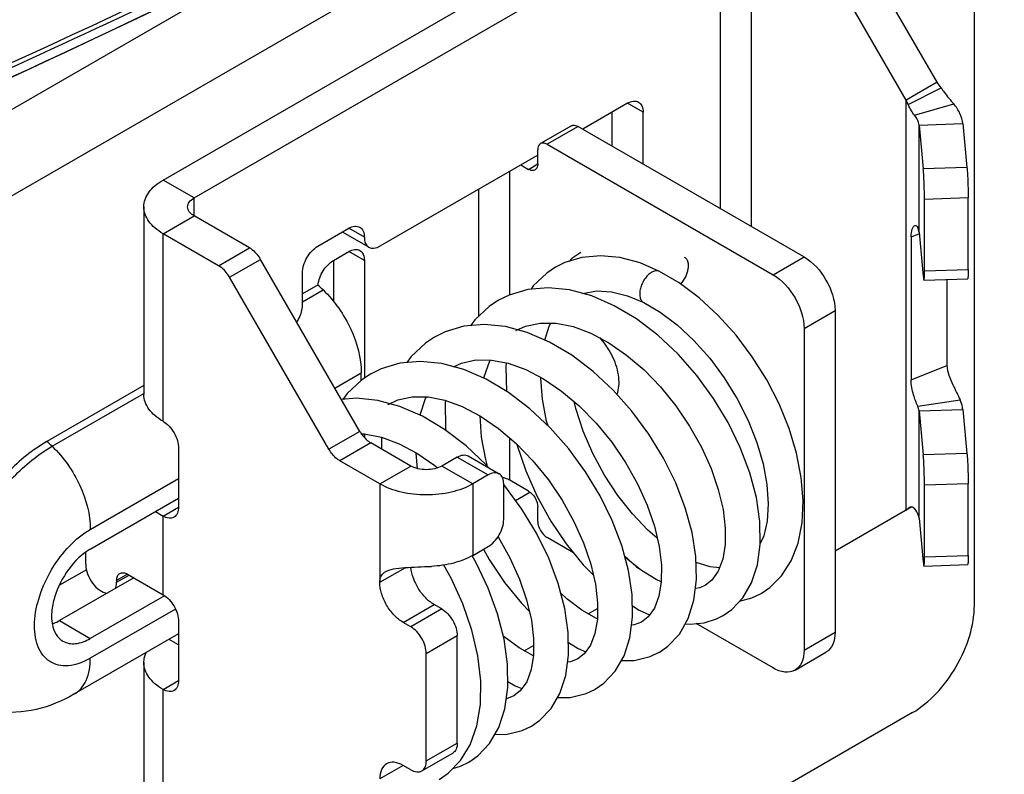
# Model space of a CAD drawing. Header units: millimetres. Extents: x 0 to 841, y 0 to 594.
# Tile 104 of 127: x 743 to 754, y 391 to 399. Entities that reach past the tile are written whole.
import ezdxf

# ---------------------------------------------------------------- set-up
doc = ezdxf.new("R2010")
doc.units = ezdxf.units.MM
doc.header["$LTSCALE"] = 46.255
doc.layers.get('0').update_dxf_attribs({"linetype": 'CONTINUOUS'})
doc.layers.add('DATUM_AXIS', color=7, linetype='CONTINUOUS')
doc.layers.add('ROUNDS', color=7, linetype='CONTINUOUS')

msp = doc.modelspace()

# ---------------------------------------------------------------- linework, layer by layer
at = {"color": 9, "linetype": 'CONTINUOUS'}
for p, q in [((754.1258, 403.7126), (729.0235, 389.2198)), ((751.2266, 397.2214), (751.2266, 400.814)), ((751.5802, 397.0173), (751.5802, 400.814)), ((753.3701, 398.4107), (753.7459, 398.6011)), ((753.348, 393.7778), (753.348, 398.4606)), ((753.4419, 398.2892), (753.8894, 398.4179)), ((753.4936, 398.1765), (753.9929, 398.1925)), ((753.4936, 396.9517), (753.4936, 398.1765)), ((748.8225, 396.2379), (748.8225, 397.6501)), ((745.2162, 397.3439), (744.8627, 397.548)), ((748.4689, 395.9958), (748.4689, 397.446)), ((745.2162, 397.1398), (745.2162, 397.3439)), ((744.8627, 396.9357), (745.2162, 397.1398)), ((744.8627, 394.7924), (744.8627, 396.9357)), ((753.4032, 396.8978), (753.4952, 396.9352)), ((751.8277, 396.4662), (752.1812, 396.6703)), ((752.1812, 395.8538), (752.5348, 396.0579)), ((753.4032, 395.2648), (753.812, 395.431)), ((753.4791, 394.9654), (753.9637, 395.0364)), ((753.4936, 394.9105), (753.9929, 394.9265)), ((753.4936, 393.6857), (753.4936, 394.9105)), ((748.8225, 394.1187), (748.8225, 394.5997)), ((747.3376, 394.0779), (747.6911, 394.282)), ((748.3982, 394.0779), (748.0447, 394.282)), ((747.3376, 394.0779), (747.3376, 392.9552)), ((748.3982, 394.0779), (748.3982, 393.2614)), ((744.8627, 393.7105), (745.0395, 393.8126)), ((753.3701, 393.8003), (753.4008, 393.8159)), ((744.8627, 392.8123), (744.8627, 393.7105)), ((747.3376, 392.9552), (747.6247, 393.121)), ((747.6027, 392.496), (747.9563, 392.7001)), ((752.1812, 392.1796), (752.5348, 392.3837)), ((745.0395, 392.2408), (744.9328, 392.3024)), ((744.8627, 391.7305), (745.0395, 391.8326)), ((744.8627, 389.5872), (744.8627, 391.7305)), ((747.6027, 390.863), (747.3376, 390.7099))]:
    msp.add_line(p, q, dxfattribs=at)
at = {"color": 3, "linetype": 'CONTINUOUS'}
for p, q in [((754.1258, 392.6899), (754.1258, 403.7126)), ((744.8627, 397.548), (750.8731, 401.0181)), ((746.9838, 400.5748), (728.4199, 389.8569)), ((753.7015, 398.6647), (752.599, 400.5743)), ((753.9929, 398.1925), (754.0412, 397.6921)), ((744.643, 397.2418), (744.643, 395.0985)), ((753.812, 396.414), (753.812, 395.431)), ((752.1812, 395.8538), (752.1812, 392.1796)), ((753.9929, 394.9265), (754.0412, 394.4262)), ((745.0395, 394.4862), (745.0395, 393.8126)), ((747.3376, 394.0779), (746.8804, 394.3418)), ((745.0395, 392.5062), (745.0395, 391.8326)), ((744.643, 392.0367), (744.643, 389.8934))]:
    msp.add_line(p, q, dxfattribs=at)
at = {"color": 7, "linetype": 'CONTINUOUS'}
for p, q in [((745.2162, 397.3439), (751.2266, 400.814)), ((753.348, 398.4606), (752.2455, 400.3701)), ((753.7015, 398.6647), (753.348, 398.4606)), ((753.4936, 398.1765), (753.5419, 397.6761)), ((753.4032, 396.8978), (753.4032, 395.2648)), ((753.4936, 396.9517), (753.5419, 396.4513)), ((749.4511, 396.6051), (749.344, 396.5519)), ((748.8122, 396.2348), (748.6914, 396.1752)), ((752.5348, 396.0579), (752.5348, 392.3837)), ((748.0842, 395.8142), (747.9618, 395.7539)), ((748.8909, 395.8282), (748.8927, 395.8295)), ((747.3521, 395.392), (747.2325, 395.3329)), ((747.2332, 395.3333), (747.127, 395.2629)), ((747.4322, 394.9861), (747.4338, 394.9872)), ((753.4936, 394.9105), (753.5419, 394.4101)), ((747.6911, 394.282), (747.234, 394.546)), ((748.766, 394.0539), (748.7518, 394.0701)), ((753.4129, 393.8152), (752.5348, 393.3083)), ((753.3701, 393.8003), (753.3887, 393.8137)), ((753.4936, 393.6857), (753.5419, 393.1853)), ((743.9868, 393.0978), (743.6796, 392.9204)), ((750.4926, 392.9844), (750.3248, 393.088)), ((750.5507, 392.959), (750.4926, 392.9844)), ((751.1293, 392.9788), (751.0553, 392.9212)), ((751.5862, 392.7758), (751.692, 392.8271)), ((751.4439, 392.7376), (751.5862, 392.7758)), ((749.7168, 392.5938), (749.8225, 392.6549)), ((751.1831, 392.5385), (751.2567, 392.5756)), ((750.4001, 392.5579), (750.326, 392.5001)), ((748.9871, 392.1726), (749.0929, 392.2336)), ((749.6704, 392.1365), (749.5965, 392.0789)), ((750.4233, 392.105), (750.5278, 392.1547)), ((752.0777, 391.9507), (752.4312, 392.1548)), ((748.941, 391.7155), (748.8668, 391.6577)), ((749.6927, 391.6834), (749.7983, 391.7336)), ((748.962, 391.2618), (749.0685, 391.3123)), ((748.2597, 390.8535), (748.3527, 390.899)), ((748.1699, 390.8284), (748.2597, 390.8535))]:
    msp.add_line(p, q, dxfattribs=at)
for points in [[(750.5318, 396.5052), (750.3087, 396.601), (750.0788, 396.6625), (749.856, 396.6834), (749.6449, 396.6638), (749.4511, 396.6051)], [(749.6334, 396.719), (749.5314, 396.6508), (749.499, 396.6196)], [(749.3447, 396.5524), (749.2437, 396.4851), (749.0892, 396.3387), (749.0635, 396.3015)], [(751.6913, 392.8267), (751.7889, 392.8928), (751.9251, 393.0284), (752.0346, 393.1999), (752.1133, 393.4025), (752.159, 393.6328), (752.1707, 393.885), (752.1487, 394.1523), (752.0942, 394.429), (752.0091, 394.7101), (751.8953, 394.9907), (751.7546, 395.2654), (751.5901, 395.5291), (751.4045, 395.7765), (751.2013, 396.0028), (750.9838, 396.2034), (750.7557, 396.374), (750.5318, 396.5052)], [(751.256, 392.5751), (751.3547, 392.6435), (751.4825, 392.7783), (751.5819, 392.9491), (751.6489, 393.1523), (751.6815, 393.3866), (751.6773, 393.6471), (751.6367, 393.922), (751.5612, 394.2056), (751.453, 394.4926), (751.3141, 394.7772), (751.1473, 395.0535), (750.9557, 395.3156), (750.7427, 395.5579), (750.5122, 395.7749), (750.2681, 395.9616), (750.0146, 396.1134), (749.7574, 396.2255), (749.5043, 396.2942), (749.2591, 396.3184), (749.0266, 396.2982), (748.8122, 396.2348)], [(748.6922, 396.1756), (748.5861, 396.1053), (748.423, 395.9528), (748.3742, 395.884)], [(749.6532, 396.2538), (749.6533, 396.2539), (749.8116, 396.2825), (749.9832, 396.273), (750.1666, 396.2269), (750.3512, 396.1484)], [(750.3512, 396.1484), (750.5364, 396.0396), (750.7318, 395.8929), (750.9227, 395.7158), (751.1038, 395.5126), (751.2701, 395.2887), (751.4172, 395.0497), (751.5418, 394.8021), (751.6408, 394.5523), (751.7126, 394.3065), (751.7562, 394.0709), (751.7712, 393.8515), (751.7585, 393.654), (751.7199, 393.484), (751.6813, 393.3964)], [(749.0214, 395.8066), (748.7716, 395.8736), (748.5291, 395.8974), (748.2982, 395.8774), (748.0842, 395.8142)], [(748.8908, 395.8284), (749.001, 395.879), (749.1686, 395.9149), (749.3511, 395.9129), (749.5454, 395.8737), (749.7465, 395.7991), (749.9507, 395.6907), (750.1549, 395.5499), (750.3541, 395.3799), (750.5435, 395.1846), (750.7185, 394.9687), (750.8749, 394.7377), (751.0094, 394.4975), (751.119, 394.2544), (751.2016, 394.0149), (751.2558, 393.7859), (751.2817, 393.5741), (751.2805, 393.385), (751.2535, 393.2192), (751.2021, 393.0818), (751.1293, 392.9788)], [(749.22, 395.7212), (749.2716, 395.879), (749.2906, 395.9136)], [(747.9627, 395.7544), (747.8575, 395.6848), (747.6949, 395.5332), (747.6447, 395.4627)], [(750.5265, 392.154), (750.6268, 392.2237), (750.7571, 392.3625), (750.8575, 392.5394), (750.9234, 392.7491), (750.9532, 392.9878), (750.946, 393.2475), (750.9028, 393.5218), (750.8252, 393.8048), (750.7152, 394.0905), (750.5753, 394.3731), (750.4079, 394.6473), (750.2159, 394.9072), (750.0028, 395.1475), (749.7722, 395.3627), (749.528, 395.5476), (749.2752, 395.6974), (749.0214, 395.8066)], [(748.2971, 395.3837), (748.0441, 395.4521), (747.7988, 395.4762), (747.566, 395.4558), (747.3521, 395.392)], [(748.1794, 395.4156), (748.269, 395.4569), (748.4334, 395.4933), (748.6124, 395.4928), (748.8039, 395.4559), (749.0037, 395.3839), (749.2079, 395.2776), (749.4133, 395.1381), (749.6148, 394.9681), (749.8068, 394.7714), (749.9845, 394.5536), (750.143, 394.3207), (750.2787, 394.0787), (750.3893, 393.834), (750.4723, 393.5932), (750.5268, 393.3628), (750.5525, 393.1493), (750.5507, 392.9592), (750.5234, 392.7954), (750.4723, 392.66), (750.4001, 392.5579)], [(748.5271, 395.2837), (748.5301, 395.3003), (748.5947, 395.4849), (748.5993, 395.4928)], [(748.7803, 395.4604), (748.7758, 395.415), (748.7837, 395.1348)], [(749.7971, 391.7328), (749.8963, 391.8017), (750.0258, 391.9389), (750.126, 392.1136), (750.1924, 392.3205), (750.2232, 392.556), (750.2176, 392.8153), (750.1756, 393.0902), (750.0991, 393.3731), (749.9905, 393.6585), (749.8518, 393.9412), (749.6853, 394.2157), (749.4942, 394.4766), (749.2815, 394.718), (749.0508, 394.9347), (748.8062, 395.1214), (748.5531, 395.2724), (748.2971, 395.3837)], [(749.2577, 394.7404), (749.2419, 394.7956), (749.1952, 395.0456), (749.1752, 395.2841), (749.1756, 395.2944)], [(747.127, 395.2629), (746.9635, 395.1097), (746.9154, 395.0416)], [(747.5664, 394.9631), (747.3137, 395.0311), (747.0692, 395.0552), (746.8998, 395.0402)], [(747.4321, 394.9862), (747.5427, 395.0369), (747.7081, 395.0726), (747.8873, 395.0711), (748.0786, 395.0337), (748.2791, 394.9605), (748.485, 394.8525), (748.6915, 394.7111), (748.8932, 394.5395), (749.0848, 394.3421), (749.2615, 394.1237), (749.4192, 393.8902), (749.5542, 393.6479), (749.6636, 393.4031), (749.7456, 393.1626), (749.7989, 392.9331), (749.8235, 392.721), (749.8207, 392.5323), (749.7929, 392.3703), (749.7421, 392.2372), (749.6704, 392.1365)], [(747.7969, 394.863), (747.7973, 394.8654), (747.8605, 395.0529), (747.8709, 395.0713)], [(748.5863, 394.258), (748.5525, 394.2964), (748.3217, 394.5133), (748.0774, 394.6998), (747.8236, 394.8514), (747.5664, 394.9631)], [(748.0871, 395.0306), (748.0847, 395.0105), (748.0881, 394.715), (748.0913, 394.6892)], [(750.504, 393.4593), (750.3987, 393.5491), (750.221, 393.7353), (750.0537, 393.9469), (749.9016, 394.1791), (749.7687, 394.4259), (749.6584, 394.6811), (749.5736, 394.9383), (749.5554, 395.0181)], [(748.5665, 394.2805), (748.5458, 394.3546), (748.4997, 394.6133), (748.4824, 394.8539)], [(747.1274, 394.6499), (747.1625, 394.6495), (747.3566, 394.6104), (747.5571, 394.5362), (747.7605, 394.4284), (747.9644, 394.2882), (747.9965, 394.2609)], [(747.1346, 394.6388), (747.1361, 394.6431), (747.14, 394.6497)], [(747.3577, 394.61), (747.3554, 394.5907), (747.3567, 394.4751)], [(748.898, 394.5345), (748.9001, 394.526), (749.0039, 394.2258), (749.1347, 393.9333), (749.2897, 393.6537), (749.4657, 393.3923), (749.659, 393.1547), (749.7745, 393.038)], [(747.7664, 394.2526), (747.7528, 394.4241), (747.7531, 394.4323)], [(749.0672, 391.3115), (749.1656, 391.3797), (749.2936, 391.5142), (749.3934, 391.6853), (749.4604, 391.8886), (749.4931, 392.1223), (749.4892, 392.3817), (749.4488, 392.6561), (749.3736, 392.9402), (749.2651, 393.2281), (749.1259, 393.5137), (748.9584, 393.791), (748.766, 394.0539)], [(748.6866, 393.4741), (748.8207, 393.2349), (748.9304, 392.9914), (749.0132, 392.7518), (749.0674, 392.5231), (749.0934, 392.3117), (749.0923, 392.1234), (749.0655, 391.9573), (749.0141, 391.8189), (748.941, 391.7155)], [(748.3517, 390.8983), (748.4561, 390.9709), (748.5906, 391.1138), (748.6948, 391.2949), (748.7647, 391.5089), (748.7987, 391.7523), (748.7958, 392.0202), (748.7563, 392.3031), (748.6823, 392.5941), (748.5757, 392.8875), (748.439, 393.1778), (748.3923, 393.2579)], [(748.5214, 393.3325), (748.5858, 393.2151), (748.7618, 392.952), (748.9554, 392.7141), (749.043, 392.6261)], [(750.1303, 393.2578), (750.2673, 393.1318), (750.2964, 393.1107)], [(748.0131, 390.703), (748.1171, 390.7743), (748.2569, 390.9175), (748.3672, 391.0985), (748.4443, 391.313), (748.4858, 391.5591), (748.4898, 391.8298), (748.4566, 392.115), (748.3879, 392.409), (748.2859, 392.7061), (748.1525, 393.0001), (748.067, 393.1507)], [(750.3248, 393.088), (750.1532, 393.225), (750.1341, 393.2439)], [(751.216, 393.1189), (751.1075, 393.1308), (750.9478, 393.1805)], [(751.0574, 392.9224), (750.9891, 392.8925), (750.9403, 392.8844)], [(749.8208, 392.5361), (749.8114, 392.5397), (749.6455, 392.6346), (749.4737, 392.7649), (749.4019, 392.8331)], [(750.2204, 392.6836), (750.2984, 392.6348), (750.4174, 392.5823)], [(750.3258, 392.5004), (750.242, 392.4664), (750.2111, 392.4636)], [(750.8235, 392.4796), (750.8802, 392.4755), (751.0386, 392.4927), (751.1831, 392.5385)], [(749.0909, 392.1145), (748.9286, 392.2054), (748.7578, 392.3323), (748.7461, 392.3432)], [(749.4909, 392.2646), (749.6023, 392.197), (749.6882, 392.1615)], [(749.5964, 392.0793), (749.5146, 392.0457), (749.4819, 392.0425)], [(750.0952, 392.0598), (750.2403, 392.0604), (750.4233, 392.105)], [(748.798, 391.8216), (748.8829, 391.7707), (748.9584, 391.7401)], [(749.3661, 391.6384), (749.5113, 391.6392), (749.6927, 391.6834)], [(748.8667, 391.658), (748.7854, 391.6246), (748.7808, 391.6242)], [(748.6505, 391.2179), (748.7759, 391.2173), (748.962, 391.2618)]]:
    msp.add_lwpolyline(points, dxfattribs=at)
at = {"color": 3, "linetype": 'CONTINUOUS'}
for centre, radius, start, end in [((752.3026, 397.6416), 1.7331, 33.61516, 36.17742), ((748.6545, 393.7866), 0.3736, 76.5533, 77.33155), ((748.6603, 393.8096), 0.3499, 71.4358, 76.60326)]:
    msp.add_arc(centre, radius, start, end, dxfattribs=at)
at = {"color": 7, "linetype": 'CONTINUOUS'}
for centre, radius, start, end in [((751.7918, 397.7394), 1.7151, 23.03833, 24.86268), ((751.969, 395.1529), 1.9474, 315.07776, 316.00901)]:
    msp.add_arc(centre, radius, start, end, dxfattribs=at)
at = {"color": 3, "linetype": 'CONTINUOUS'}
for points, knots in [([(753.7459, 398.6011), (753.7571, 398.5841), (753.8023, 398.5209), (753.852, 398.4612), (753.8894, 398.4179)], [0, 0, 0, 0, 0.2628661, 1, 1, 1, 1]), ([(753.9929, 398.1925), (753.989, 398.2324), (753.9656, 398.3146), (753.918, 398.3849), (753.8894, 398.4179)], [0, 0, 0, 0, 0.478204, 1, 1, 1, 1]), ([(744.643, 397.2418), (744.643, 397.2704), (744.6536, 397.33), (744.6987, 397.4129), (744.77, 397.4879), (744.8298, 397.529), (744.8627, 397.548)], [0, 0, 0, 0, 0.2177723, 0.4509523, 0.7101929, 1, 1, 1, 1]), ([(744.8627, 396.9357), (744.8298, 396.9547), (744.77, 396.9958), (744.6987, 397.0708), (744.6536, 397.1537), (744.643, 397.2133), (744.643, 397.2418)], [0, 0, 0, 0, 0.2898071, 0.5490477, 0.7822277, 1, 1, 1, 1]), ([(753.812, 395.431), (753.812, 395.3931), (753.8319, 395.3162), (753.8891, 395.187), (753.9379, 395.095), (753.9637, 395.0364)], [0, 0, 0, 0, 0.2671476, 0.5480483, 1, 1, 1, 1]), ([(744.8627, 394.7924), (744.8298, 394.8114), (744.77, 394.8525), (744.6987, 394.9275), (744.6536, 395.0104), (744.643, 395.07), (744.643, 395.0985)], [0, 0, 0, 0, 0.2898071, 0.5490477, 0.7822277, 1, 1, 1, 1]), ([(753.9929, 394.9265), (753.992, 394.9358), (753.9868, 394.9735), (753.9752, 395.0102), (753.9637, 395.0364)], [0, 0, 0, 0, 0.2457605, 1, 1, 1, 1]), ([(744.8627, 394.7924), (744.8878, 394.7779), (744.9353, 394.7379), (744.9907, 394.6621), (745.0286, 394.5763), (745.0395, 394.5151), (745.0395, 394.4862)], [0, 0, 0, 0, 0.2372471, 0.5, 0.7627529, 1, 1, 1, 1]), ([(748.3982, 394.0779), (748.3229, 394.0345), (748.1478, 393.971), (747.8679, 393.9406), (747.5879, 393.971), (747.4128, 394.0345), (747.3376, 394.0779)], [0, 0, 0, 0, 0.2372184, 0.5, 0.7627816, 1, 1, 1, 1]), ([(745.0395, 393.8126), (745.0395, 393.7887), (745.0337, 393.7443), (745.0045, 393.7079), (744.9877, 393.6981)], [0, 0, 0, 0, 0.5508253, 1, 1, 1, 1]), ([(744.9877, 393.6981), (744.9708, 393.6884), (744.9247, 393.6814), (744.8834, 393.6986), (744.8627, 393.7105)], [0, 0, 0, 0, 0.4491747, 1, 1, 1, 1]), ([(748.3982, 393.2614), (748.3308, 393.2225), (748.1755, 393.1632), (748.012, 393.1397), (747.9259, 393.1359)], [0, 0, 0, 0, 0.4747118, 1, 1, 1, 1]), ([(747.3915, 393.068), (747.4208, 393.0886), (747.5001, 393.1114), (747.6278, 393.1229), (747.7729, 393.1295), (747.8741, 393.1336), (747.9259, 393.1359)], [0, 0, 0, 0, 0.1982239, 0.4400462, 0.7131758, 1, 1, 1, 1]), ([(747.3376, 392.9552), (747.3376, 392.9784), (747.345, 393.0229), (747.3751, 393.0566), (747.3915, 393.068)], [0, 0, 0, 0, 0.5370734, 1, 1, 1, 1]), ([(747.6027, 392.496), (747.5651, 392.5177), (747.4938, 392.5776), (747.4107, 392.6913), (747.3539, 392.8201), (747.3376, 392.9118), (747.3376, 392.9552)], [0, 0, 0, 0, 0.2372374, 0.5, 0.7627626, 1, 1, 1, 1]), ([(744.8627, 392.8123), (744.8878, 392.7979), (744.9353, 392.7579), (744.9907, 392.6821), (745.0286, 392.5963), (745.0395, 392.5351), (745.0395, 392.5062)], [0, 0, 0, 0, 0.2372471, 0.5, 0.7627529, 1, 1, 1, 1]), ([(744.643, 392.0367), (744.643, 392.0464), (744.6453, 392.0861), (744.6572, 392.125), (744.6701, 392.152)], [0, 0, 0, 0, 0.2453969, 1, 1, 1, 1]), ([(752.1812, 392.1796), (752.1812, 392.1318), (752.1697, 392.0431), (752.1114, 391.9701), (752.0777, 391.9507)], [0, 0, 0, 0, 0.5507504, 1, 1, 1, 1]), ([(744.8627, 391.7305), (744.8298, 391.7495), (744.77, 391.7906), (744.6987, 391.8656), (744.6536, 391.9486), (744.643, 392.0081), (744.643, 392.0367)], [0, 0, 0, 0, 0.2898071, 0.5490477, 0.7822277, 1, 1, 1, 1]), ([(752.0777, 391.9507), (752.044, 391.9312), (751.9517, 391.9172), (751.869, 391.9516), (751.8277, 391.9754)], [0, 0, 0, 0, 0.4492496, 1, 1, 1, 1]), ([(745.0395, 391.8326), (745.0395, 391.8087), (745.0337, 391.7643), (745.0045, 391.7279), (744.9877, 391.7181)], [0, 0, 0, 0, 0.5508253, 1, 1, 1, 1]), ([(744.9877, 391.7181), (744.9708, 391.7084), (744.9247, 391.7014), (744.8834, 391.7186), (744.8627, 391.7305)], [0, 0, 0, 0, 0.4491747, 1, 1, 1, 1]), ([(747.6027, 390.863), (747.5717, 390.8809), (747.5097, 390.9066), (747.4405, 390.8961), (747.4152, 390.8815)], [0, 0, 0, 0, 0.5507854, 1, 1, 1, 1]), ([(747.4152, 390.8815), (747.3899, 390.8669), (747.3462, 390.8122), (747.3376, 390.7457), (747.3376, 390.7099)], [0, 0, 0, 0, 0.4492146, 1, 1, 1, 1])]:
    msp.add_open_spline(points, degree=3, knots=knots, dxfattribs=at)
at = {"color": 7, "linetype": 'CONTINUOUS'}
for points, knots in [([(753.4419, 398.2892), (753.4285, 398.3047), (753.4021, 398.3441), (753.3806, 398.3861), (753.3701, 398.4107)], [0, 0, 0, 0, 0.4347329, 1, 1, 1, 1]), ([(753.4936, 398.1765), (753.4927, 398.1863), (753.485, 398.2275), (753.4627, 398.2651), (753.4419, 398.2892)], [0, 0, 0, 0, 0.2369728, 1, 1, 1, 1]), ([(745.143, 397.2418), (745.143, 397.2613), (745.16, 397.3048), (745.1956, 397.332), (745.2162, 397.3439)], [0, 0, 0, 0, 0.4491727, 1, 1, 1, 1]), ([(745.2162, 397.1398), (745.1956, 397.1517), (745.16, 397.1789), (745.143, 397.2224), (745.143, 397.2418)], [0, 0, 0, 0, 0.5508273, 1, 1, 1, 1]), ([(753.4032, 396.8978), (753.4032, 396.9284), (753.4075, 396.9707), (753.4281, 397.0144), (753.4423, 397.0272), (753.4492, 397.029)], [0, 0, 0, 0, 0.6341451, 0.8523844, 1, 1, 1, 1]), ([(753.4492, 397.029), (753.4545, 397.0305), (753.4694, 397.0265), (753.4759, 397.0138), (753.4791, 397.0066)], [0, 0, 0, 0, 0.417211, 1, 1, 1, 1]), ([(750.7727, 396.3606), (750.7958, 396.3846), (750.8335, 396.4406), (750.8593, 396.519), (750.8624, 396.5799), (750.856, 396.6187), (750.8404, 396.6497), (750.8236, 396.6639), (750.8147, 396.6685)], [0, 0, 0, 0, 0.2893732, 0.5760796, 0.7039329, 0.8162629, 0.9130464, 1, 1, 1, 1]), ([(753.4791, 394.9654), (753.4606, 395.0073), (753.4246, 395.1041), (753.4032, 395.2071), (753.4032, 395.2648)], [0, 0, 0, 0, 0.4427961, 1, 1, 1, 1]), ([(748.0447, 394.282), (748.0196, 394.2676), (747.9612, 394.2464), (747.8679, 394.2363), (747.7746, 394.2464), (747.7162, 394.2676), (747.6911, 394.282)], [0, 0, 0, 0, 0.2372184, 0.5, 0.7627816, 1, 1, 1, 1]), ([(753.4128, 393.8169), (753.4154, 393.8164), (753.4266, 393.813), (753.4361, 393.8052), (753.4419, 393.7984)], [0, 0, 0, 0, 0.2286539, 1, 1, 1, 1]), ([(753.4936, 393.6857), (753.4927, 393.6956), (753.485, 393.7368), (753.4627, 393.7743), (753.4419, 393.7984)], [0, 0, 0, 0, 0.2369728, 1, 1, 1, 1]), ([(747.9563, 392.7001), (747.9213, 392.7203), (747.8545, 392.7752), (747.7497, 392.9117), (747.7, 393.0401), (747.6926, 393.1265)], [0, 0, 0, 0, 0.2351113, 0.4953752, 1, 1, 1, 1]), ([(752.5348, 392.3837), (752.5348, 392.3359), (752.5232, 392.2472), (752.465, 392.1743), (752.4312, 392.1548)], [0, 0, 0, 0, 0.5507504, 1, 1, 1, 1])]:
    msp.add_open_spline(points, degree=3, knots=knots, dxfattribs=at)
for points in [[(753.4936, 396.9517), (753.4918, 396.9706), (753.4867, 396.9893), (753.4791, 397.0066)], [(752.1812, 396.6703), (752.2862, 396.6097), (752.452, 396.4184), (752.5348, 396.1791), (752.5348, 396.0579)], [(753.4936, 394.9105), (753.4918, 394.9293), (753.4867, 394.9481), (753.4791, 394.9654)], [(753.3887, 393.8138), (753.3908, 393.8148), (753.3929, 393.8156), (753.3951, 393.8162)], [(753.3951, 393.8162), (753.4008, 393.8177), (753.407, 393.8181), (753.4128, 393.8169)]]:
    msp.add_open_spline(points, degree=3, dxfattribs=at)
at = {"color": 9, "linetype": 'CONTINUOUS'}
for points, knots in [([(750.5318, 396.5052), (750.5254, 396.5085), (750.5107, 396.513), (750.4773, 396.5124), (750.4526, 396.5019), (750.4372, 396.4925)], [0, 0, 0, 0, 0.219857, 0.4546916, 1, 1, 1, 1]), ([(750.4372, 396.4925), (750.4227, 396.4835), (750.3946, 396.4602), (750.3591, 396.4167), (750.3307, 396.3656), (750.3113, 396.3113), (750.303, 396.2581), (750.3061, 396.2104), (750.3214, 396.1714), (750.3408, 396.1537), (750.3512, 396.1484)], [0, 0, 0, 0, 0.1274093, 0.2684539, 0.4158229, 0.560965, 0.6954215, 0.8135064, 0.9131059, 1, 1, 1, 1])]:
    msp.add_open_spline(points, degree=3, knots=knots, dxfattribs=at)
at = {"color": 3, "linetype": 'CONTINUOUS'}
for points in [[(751.8277, 396.4662), (751.9326, 396.4056), (752.0984, 396.2142), (752.1812, 395.975), (752.1812, 395.8538)], [(748.8225, 394.1187), (748.8064, 394.128), (748.7893, 394.1354), (748.7717, 394.1413)]]:
    msp.add_open_spline(points, degree=3, dxfattribs=at)
at = {"layer": 'DATUM_AXIS', "color": 9, "linetype": 'CONTINUOUS'}
for p, q in [((746.4537, 396.1568), (746.69, 396.2933)), ((746.8244, 395.1708), (747.1254, 395.3446)), ((743.5964, 394.5072), (744.643, 395.1114)), ((744.0318, 393.5585), (745.0395, 394.1403)), ((745.0043, 392.648), (744.0318, 392.0866)), ((743.6783, 392.5164), (744.0318, 392.3122))]:
    msp.add_line(p, q, dxfattribs=at)
at = {"layer": 'DATUM_AXIS', "color": 3, "linetype": 'CONTINUOUS'}
for p, q in [((747.1254, 395.2614), (747.1254, 395.3446)), ((744.0318, 393.3329), (745.0395, 393.9146)), ((744.8779, 392.8007), (744.0318, 392.3122)), ((745.0395, 392.3639), (743.8454, 391.6746))]:
    msp.add_line(p, q, dxfattribs=at)
at = {"layer": 'DATUM_AXIS', "color": 7, "linetype": 'CONTINUOUS'}
msp.add_line((744.5268, 393.0063), (743.6783, 392.5164), dxfattribs=at)
at = {"layer": 'DATUM_AXIS', "color": 3, "linetype": 'CONTINUOUS'}
msp.add_arc((749.1982, 395.1521), 0.8826, 24.80047, 35.21826, dxfattribs=at)
at = {"layer": 'DATUM_AXIS', "color": 9, "linetype": 'CONTINUOUS'}
msp.add_arc((741.8451, 392.6865), 2.5262, 46.1127, 47.95834, dxfattribs=at)
at = {"layer": 'DATUM_AXIS', "color": 3, "linetype": 'CONTINUOUS'}
for points, knots in [([(746.69, 396.2933), (746.8219, 396.1664), (747.0267, 395.8683), (747.1254, 395.5158), (747.1254, 395.3446)], [0, 0, 0, 0, 0.5166911, 1, 1, 1, 1]), ([(750.0447, 395.1006), (750.0692, 395.1602), (750.0765, 395.3111), (750.0327, 395.4501), (749.9994, 395.5224)], [0, 0, 0, 0, 0.447752, 1, 1, 1, 1]), ([(743.5369, 394.5626), (743.3721, 394.4675), (743.0577, 394.2098), (742.8109, 393.89), (742.6995, 393.7112)], [0, 0, 0, 0, 0.4745741, 1, 1, 1, 1]), ([(744.0318, 393.3329), (743.9352, 393.2771), (743.7654, 393.1082), (743.6321, 392.8477), (743.5867, 392.6262), (743.5902, 392.4792), (743.6314, 392.3572), (743.688, 392.2994), (743.7193, 392.2813)], [0, 0, 0, 0, 0.2698554, 0.5613025, 0.6954414, 0.8131309, 0.9128476, 1, 1, 1, 1]), ([(743.7193, 392.2813), (743.7614, 392.257), (743.8768, 392.2395), (743.9801, 392.2824), (744.0318, 392.3122)], [0, 0, 0, 0, 0.449186, 1, 1, 1, 1]), ([(743.8454, 391.6746), (743.711, 391.597), (743.4201, 391.4769), (743.1033, 391.4577), (742.9499, 391.4772)], [0, 0, 0, 0, 0.5009556, 1, 1, 1, 1])]:
    msp.add_open_spline(points, degree=3, knots=knots, dxfattribs=at)
msp.add_open_spline([(749.9192, 395.6611), (749.8975, 395.692), (749.8736, 395.7215), (749.8478, 395.749)], degree=3, dxfattribs=at)
at = {"layer": 'DATUM_AXIS', "color": 9, "linetype": 'CONTINUOUS'}
for points, knots in [([(742.7705, 393.6671), (742.8804, 393.8435), (743.1237, 394.159), (743.4339, 394.4133), (743.5964, 394.5072)], [0, 0, 0, 0, 0.5254603, 1, 1, 1, 1]), ([(743.5964, 394.5072), (743.7283, 394.3803), (743.9331, 394.0822), (744.0318, 393.7297), (744.0318, 393.5585)], [0, 0, 0, 0, 0.5166911, 1, 1, 1, 1]), ([(743.3955, 392.4969), (743.4004, 392.5994), (743.4453, 392.8125), (743.5837, 393.1102), (743.7795, 393.3709), (743.9448, 393.5083), (744.0318, 393.5585)], [0, 0, 0, 0, 0.2407046, 0.503572, 0.7644849, 1, 1, 1, 1]), ([(744.0318, 392.0866), (743.955, 392.0422), (743.8318, 391.9935), (743.6677, 392.0018), (743.5647, 392.0443), (743.4829, 392.1213), (743.4035, 392.27), (743.3911, 392.4053), (743.3955, 392.4969)], [0, 0, 0, 0, 0.2703603, 0.3853985, 0.4932905, 0.6024103, 0.7206844, 1, 1, 1, 1]), ([(743.8454, 391.6746), (743.9061, 391.7096), (744.011, 391.8409), (744.0318, 392.0006), (744.0318, 392.0866)], [0, 0, 0, 0, 0.4492462, 1, 1, 1, 1])]:
    msp.add_open_spline(points, degree=3, knots=knots, dxfattribs=at)
at = {"layer": 'DATUM_AXIS', "color": 7, "linetype": 'CONTINUOUS'}
msp.add_open_spline([(743.5977, 392.4784), (743.6044, 392.4809), (743.6321, 392.4917), (743.6588, 392.5051), (743.6783, 392.5164)], degree=3, knots=[0, 0, 0, 0, 0.2412079, 1, 1, 1, 1], dxfattribs=at)
at = {"layer": 'ROUNDS', "color": 7, "linetype": 'CONTINUOUS'}
for p, q in [((750.166, 398.4258), (749.6533, 398.1298)), ((750.3428, 397.7317), (750.3428, 398.3237)), ((749.5253, 398.1678), (749.1717, 397.9637)), ((749.6003, 398.1604), (752.1812, 396.6703)), ((749.1407, 397.8338), (747.3376, 396.7928)), ((753.5558, 396.5113), (753.5558, 397.3278)), ((745.8501, 396.7738), (745.2162, 397.1398)), ((746.6304, 396.7928), (746.984, 396.9969)), ((747.2126, 396.7804), (746.9108, 396.9546)), ((747.109, 394.6779), (745.9751, 396.6419)), ((746.8072, 396.6295), (746.8072, 396.1625)), ((746.4537, 396.1192), (746.4537, 396.4866)), ((753.55, 396.4056), (754.0492, 396.4217)), ((748.2214, 394.3841), (748.0447, 394.282)), ((748.3464, 394.3965), (748.7, 394.1924)), ((753.5558, 393.2454), (753.5558, 394.0619)), ((748.8859, 393.89), (749.0494, 393.9844)), ((753.55, 393.1396), (754.0492, 393.1557)), ((748.0447, 392.649), (747.9563, 392.7001)), ((748.2214, 391.1181), (748.2214, 392.3429)), ((747.8161, 390.7995), (748.1697, 391.0037))]:
    msp.add_line(p, q, dxfattribs=at)
at = {"layer": 'ROUNDS', "color": 9, "linetype": 'CONTINUOUS'}
for p, q in [((750.3428, 398.3237), (750.166, 398.4258)), ((749.6003, 398.1604), (749.2467, 397.9563)), ((749.0346, 397.6705), (749.1407, 397.7317)), ((754.0412, 397.6921), (753.5419, 397.6761)), ((754.0551, 397.3439), (753.5558, 397.3278)), ((747.1608, 396.8948), (746.984, 396.9969)), ((745.4966, 396.5697), (745.8501, 396.7738)), ((745.6216, 396.4377), (745.9751, 396.6419)), ((747.1608, 396.6295), (746.984, 396.7315)), ((753.5558, 396.5113), (754.0551, 396.5274)), ((747.109, 394.6779), (746.7554, 394.4738)), ((747.234, 394.546), (746.8804, 394.3418)), ((748.2214, 394.3841), (748.575, 394.18)), ((754.0412, 394.4262), (753.5419, 394.4101)), ((754.0551, 394.0779), (753.5558, 394.0619)), ((753.5558, 393.2454), (754.0551, 393.2614)), ((744.4561, 393.0471), (744.3324, 392.9756)), ((744.3324, 392.9552), (744.4738, 393.0369)), ((748.0447, 392.649), (747.6911, 392.4449)), ((748.2214, 392.3429), (747.8679, 392.1387)), ((747.8679, 390.914), (748.2214, 391.1181))]:
    msp.add_line(p, q, dxfattribs=at)
at = {"layer": 'ROUNDS', "color": 3, "linetype": 'CONTINUOUS'}
for p, q in [((749.9892, 397.9359), (749.9892, 398.3237)), ((749.1407, 397.7317), (749.1407, 397.895)), ((749.2467, 397.9563), (751.8277, 396.4662)), ((748.9462, 397.7215), (749.0346, 397.6705)), ((754.0551, 396.5274), (754.0551, 397.3439)), ((745.4966, 396.5697), (744.8627, 396.9357)), ((746.8072, 396.6295), (746.984, 396.7315)), ((747.1608, 396.6295), (747.1608, 395.2853)), ((746.7554, 394.4738), (745.6216, 396.4377)), ((746.6318, 396.3495), (746.4537, 396.2467)), ((744.643, 395.2013), (743.5369, 394.5626)), ((747.1608, 394.6495), (747.1608, 394.6072)), ((748.575, 394.18), (748.3982, 394.0779)), ((748.7518, 393.6697), (748.7518, 394.0779)), ((749.0346, 393.9963), (748.8225, 394.1187)), ((754.0551, 393.2614), (754.0551, 394.0779)), ((749.1407, 393.6493), (749.1407, 393.8126)), ((744.7743, 393.7615), (744.8627, 393.7105)), ((748.3982, 393.2614), (748.575, 393.3635)), ((749.5474, 393.292), (749.2467, 393.4655)), ((743.9788, 393.1594), (743.9788, 393.2934)), ((744.4561, 393.0471), (744.8627, 392.8123)), ((744.3324, 392.9756), (744.3324, 392.9552)), ((747.6911, 392.4449), (747.6027, 392.496)), ((751.8277, 391.9754), (750.9487, 392.4829)), ((747.8679, 390.914), (747.8679, 392.1387)), ((753.4187, 391.4651), (750.4135, 389.7301)), ((747.6911, 390.8119), (747.6027, 390.863))]:
    msp.add_line(p, q, dxfattribs=at)
at = {"layer": 'ROUNDS', "color": 7, "linetype": 'CONTINUOUS'}
msp.add_lwpolyline([(740.9464, 397.7307), (742.0265, 398.2159), (743.3078, 398.805), (744.5771, 399.4024), (745.8342, 400.008), (747.0791, 400.6217), (748.3114, 401.2434), (749.5311, 401.8731), (750.7379, 402.5106), (751.9318, 403.1559), (753.1124, 403.8088), (754.2797, 404.4694), (755.4336, 405.1374), (756.5737, 405.8128), (757.2557, 406.2243)], dxfattribs=at)
at = {"layer": 'ROUNDS', "color": 9, "linetype": 'CONTINUOUS'}
msp.add_arc((677.8842, 539.4317), 155.1002, 294.053081, 296.465878, dxfattribs=at)
at = {"layer": 'ROUNDS', "color": 3, "linetype": 'CONTINUOUS'}
msp.add_arc((744.9387, 394.4726), 2.5262, 46.1127, 47.95834, dxfattribs=at)
at = {"layer": 'ROUNDS', "color": 9, "linetype": 'CONTINUOUS'}
for points, knots in [([(741.5574, 398.1772), (743.9816, 399.2556), (748.7044, 401.4955), (755.491, 405.1607), (761.8437, 409.0648), (765.845, 411.8674), (767.7615, 413.3061)], [0, 0, 0, 0, 0.2625533, 0.5169677, 0.7628687, 1, 1, 1, 1]), ([(741.5318, 398.1113), (744.276, 399.3321), (749.6024, 401.8792), (754.7676, 404.7407), (757.2541, 406.2272)], [0, 0, 0, 0, 0.5090322, 1, 1, 1, 1])]:
    msp.add_open_spline(points, degree=3, knots=knots, dxfattribs=at)
at = {"layer": 'ROUNDS', "color": 7, "linetype": 'CONTINUOUS'}
for points, knots in [([(750.166, 398.4258), (750.1867, 398.4377), (750.228, 398.4549), (750.2741, 398.4479), (750.291, 398.4381)], [0, 0, 0, 0, 0.5507584, 1, 1, 1, 1]), ([(750.291, 398.4381), (750.3078, 398.4284), (750.337, 398.3919), (750.3428, 398.3476), (750.3428, 398.3237)], [0, 0, 0, 0, 0.4492413, 1, 1, 1, 1]), ([(749.5253, 398.1678), (749.5302, 398.1707), (749.5551, 398.1797), (749.5829, 398.1705), (749.6003, 398.1604)], [0, 0, 0, 0, 0.2208581, 1, 1, 1, 1]), ([(753.5558, 397.3278), (753.5558, 397.39), (753.5527, 397.5062), (753.5471, 397.6223), (753.5419, 397.6761)], [0, 0, 0, 0, 0.5352882, 1, 1, 1, 1]), ([(746.984, 396.9969), (747.0047, 397.0088), (747.046, 397.026), (747.0921, 397.019), (747.109, 397.0093)], [0, 0, 0, 0, 0.5507587, 1, 1, 1, 1]), ([(747.109, 397.0093), (747.1259, 396.9995), (747.155, 396.9631), (747.1608, 396.9187), (747.1608, 396.8948)], [0, 0, 0, 0, 0.4492416, 1, 1, 1, 1]), ([(747.1608, 396.8948), (747.1608, 396.871), (747.1666, 396.8266), (747.1957, 396.7901), (747.2126, 396.7804)], [0, 0, 0, 0, 0.5507587, 1, 1, 1, 1]), ([(745.8501, 396.7738), (745.8622, 396.7668), (745.9123, 396.7317), (745.9516, 396.6826), (745.9751, 396.6419)], [0, 0, 0, 0, 0.2291658, 1, 1, 1, 1]), ([(746.4537, 396.4866), (746.4537, 396.5156), (746.4645, 396.5767), (746.5024, 396.6626), (746.5579, 396.7383), (746.6054, 396.7783), (746.6304, 396.7928)], [0, 0, 0, 0, 0.2372223, 0.500001, 0.762778, 1, 1, 1, 1]), ([(747.2126, 396.7804), (747.2294, 396.7706), (747.2756, 396.7637), (747.3169, 396.7808), (747.3376, 396.7928)], [0, 0, 0, 0, 0.4492416, 1, 1, 1, 1]), ([(753.55, 396.4056), (753.5507, 396.4056), (753.5518, 396.4089), (753.5526, 396.4136), (753.5536, 396.4228), (753.5548, 396.4407), (753.5557, 396.4708), (753.5558, 396.4966), (753.5558, 396.5113)], [0, 0, 0, 0, 0.0209888, 0.072441, 0.1556998, 0.2699051, 0.584959, 1, 1, 1, 1]), ([(753.5419, 396.4513), (753.5426, 396.4448), (753.5438, 396.4336), (753.5457, 396.4185), (753.5475, 396.4112), (753.5488, 396.4056), (753.55, 396.4056)], [0, 0, 0, 0, 0.423309, 0.7347487, 0.9266335, 1, 1, 1, 1]), ([(746.3894, 395.9245), (746.3994, 395.9399), (746.4332, 395.9996), (746.4537, 396.0687), (746.4537, 396.1192)], [0, 0, 0, 0, 0.2662738, 1, 1, 1, 1]), ([(747.109, 394.6779), (747.1171, 394.6638), (747.1505, 394.6129), (747.1953, 394.5683), (747.234, 394.546)], [0, 0, 0, 0, 0.2672177, 1, 1, 1, 1]), ([(748.2214, 394.3841), (748.2421, 394.396), (748.2834, 394.4132), (748.3296, 394.4062), (748.3464, 394.3965)], [0, 0, 0, 0, 0.5507587, 1, 1, 1, 1]), ([(753.5558, 394.0619), (753.5558, 394.1241), (753.5527, 394.2402), (753.5471, 394.3563), (753.5419, 394.4101)], [0, 0, 0, 0, 0.5352882, 1, 1, 1, 1]), ([(753.5419, 393.1853), (753.5426, 393.1788), (753.5438, 393.1677), (753.5457, 393.1525), (753.5475, 393.1452), (753.5488, 393.1396), (753.55, 393.1396)], [0, 0, 0, 0, 0.423309, 0.7347487, 0.9266335, 1, 1, 1, 1]), ([(753.55, 393.1396), (753.5507, 393.1396), (753.5518, 393.1429), (753.5526, 393.1476), (753.5536, 393.1568), (753.5548, 393.1747), (753.5557, 393.2048), (753.5558, 393.2306), (753.5558, 393.2454)], [0, 0, 0, 0, 0.0209888, 0.072441, 0.1556998, 0.2699051, 0.584959, 1, 1, 1, 1]), ([(748.0447, 392.649), (748.0698, 392.6346), (748.1173, 392.5946), (748.1727, 392.5188), (748.2106, 392.433), (748.2214, 392.3718), (748.2214, 392.3429)], [0, 0, 0, 0, 0.2372223, 0.500001, 0.762778, 1, 1, 1, 1]), ([(748.2214, 391.1181), (748.2214, 391.0942), (748.2156, 391.0499), (748.1865, 391.0134), (748.1697, 391.0037)], [0, 0, 0, 0, 0.5507584, 1, 1, 1, 1])]:
    msp.add_open_spline(points, degree=3, knots=knots, dxfattribs=at)
at = {"layer": 'ROUNDS', "color": 3, "linetype": 'CONTINUOUS'}
for points, knots in [([(749.2467, 397.9563), (749.2402, 397.9601), (749.2174, 397.9713), (749.1874, 397.9728), (749.1717, 397.9637)], [0, 0, 0, 0, 0.294965, 1, 1, 1, 1]), ([(749.1717, 397.9637), (749.1668, 397.9609), (749.1466, 397.9438), (749.1407, 397.9152), (749.1407, 397.895)], [0, 0, 0, 0, 0.2208581, 1, 1, 1, 1]), ([(749.1096, 397.6631), (749.1047, 397.6602), (749.0798, 397.6512), (749.0521, 397.6604), (749.0346, 397.6705)], [0, 0, 0, 0, 0.2208581, 1, 1, 1, 1]), ([(749.1407, 397.7317), (749.1407, 397.7242), (749.139, 397.6988), (749.1253, 397.6721), (749.1096, 397.6631)], [0, 0, 0, 0, 0.294965, 1, 1, 1, 1]), ([(754.0412, 397.6921), (754.0463, 397.6384), (754.0519, 397.5223), (754.0551, 397.4061), (754.0551, 397.3439)], [0, 0, 0, 0, 0.4647118, 1, 1, 1, 1]), ([(746.984, 396.7315), (747.0047, 396.7435), (747.046, 396.7606), (747.0921, 396.7536), (747.109, 396.7439)], [0, 0, 0, 0, 0.5508253, 1, 1, 1, 1]), ([(747.109, 396.7439), (747.1259, 396.7342), (747.155, 396.6977), (747.1608, 396.6533), (747.1608, 396.6295)], [0, 0, 0, 0, 0.4491747, 1, 1, 1, 1]), ([(746.6318, 396.3495), (746.6377, 396.4064), (746.6803, 396.5148), (746.7591, 396.6017), (746.8072, 396.6295)], [0, 0, 0, 0, 0.5075045, 1, 1, 1, 1]), ([(745.6216, 396.4377), (745.6134, 396.4518), (745.5801, 396.5027), (745.5352, 396.5474), (745.4966, 396.5697)], [0, 0, 0, 0, 0.2672177, 1, 1, 1, 1]), ([(754.0551, 396.5274), (754.0551, 396.5127), (754.0549, 396.4868), (754.054, 396.4567), (754.0528, 396.4388), (754.0519, 396.4297), (754.051, 396.4249), (754.0499, 396.4217), (754.0492, 396.4217)], [0, 0, 0, 0, 0.415041, 0.7300949, 0.8443002, 0.927559, 0.9790112, 1, 1, 1, 1]), ([(746.8804, 394.3418), (746.8683, 394.3488), (746.8183, 394.384), (746.779, 394.4331), (746.7554, 394.4738)], [0, 0, 0, 0, 0.2291658, 1, 1, 1, 1]), ([(754.0412, 394.4262), (754.0463, 394.3724), (754.0519, 394.2563), (754.0551, 394.1401), (754.0551, 394.0779)], [0, 0, 0, 0, 0.4647118, 1, 1, 1, 1]), ([(748.7, 394.1924), (748.6831, 394.2021), (748.637, 394.2091), (748.5957, 394.1919), (748.575, 394.18)], [0, 0, 0, 0, 0.4492413, 1, 1, 1, 1]), ([(748.7518, 394.0779), (748.7518, 394.1018), (748.746, 394.1462), (748.7169, 394.1826), (748.7, 394.1924)], [0, 0, 0, 0, 0.5507584, 1, 1, 1, 1]), ([(748.575, 393.3635), (748.6001, 393.378), (748.6476, 393.4179), (748.703, 393.4937), (748.7409, 393.5796), (748.7518, 393.6407), (748.7518, 393.6697)], [0, 0, 0, 0, 0.237222, 0.499999, 0.7627777, 1, 1, 1, 1]), ([(754.0551, 393.2614), (754.0551, 393.2467), (754.0549, 393.2209), (754.054, 393.1908), (754.0528, 393.1728), (754.0519, 393.1637), (754.051, 393.1589), (754.0499, 393.1557), (754.0492, 393.1557)], [0, 0, 0, 0, 0.415041, 0.7300949, 0.8443002, 0.927559, 0.9790112, 1, 1, 1, 1]), ([(743.9788, 393.1594), (743.9788, 393.1225), (743.996, 393.045), (744.0521, 392.9425), (744.1287, 392.863), (744.194, 392.8322), (744.2245, 392.8295)], [0, 0, 0, 0, 0.2525168, 0.53045, 0.7907199, 1, 1, 1, 1]), ([(744.3324, 392.9756), (744.3324, 392.9924), (744.3364, 393.0234), (744.3568, 393.0489), (744.3686, 393.0558)], [0, 0, 0, 0, 0.55081, 1, 1, 1, 1]), ([(744.3686, 393.0558), (744.3804, 393.0626), (744.4127, 393.0675), (744.4416, 393.0554), (744.4561, 393.0471)], [0, 0, 0, 0, 0.4491879, 1, 1, 1, 1]), ([(744.3184, 392.8839), (744.3208, 392.8889), (744.3295, 392.9117), (744.3324, 392.9365), (744.3324, 392.9552)], [0, 0, 0, 0, 0.2297536, 1, 1, 1, 1]), ([(753.4187, 391.4651), (753.5191, 391.5231), (753.709, 391.683), (753.9308, 391.986), (754.0823, 392.3295), (754.1258, 392.574), (754.1258, 392.6899)], [0, 0, 0, 0, 0.2372374, 0.5, 0.7627626, 1, 1, 1, 1]), ([(747.8679, 392.1387), (747.8679, 392.1677), (747.857, 392.2288), (747.8191, 392.3147), (747.7637, 392.3905), (747.7162, 392.4304), (747.6911, 392.4449)], [0, 0, 0, 0, 0.237222, 0.499999, 0.7627777, 1, 1, 1, 1]), ([(747.8161, 390.7996), (747.833, 390.8093), (747.8621, 390.8458), (747.8679, 390.8901), (747.8679, 390.914)], [0, 0, 0, 0, 0.4492416, 1, 1, 1, 1]), ([(747.6911, 390.8119), (747.7118, 390.8), (747.7531, 390.7828), (747.7992, 390.7898), (747.8161, 390.7996)], [0, 0, 0, 0, 0.5507587, 1, 1, 1, 1])]:
    msp.add_open_spline(points, degree=3, knots=knots, dxfattribs=at)
for points in [[(749.0346, 393.9963), (749.0661, 393.9781), (749.1158, 393.9207), (749.1407, 393.8489), (749.1407, 393.8126)], [(749.1407, 393.6493), (749.1407, 393.6129), (749.1655, 393.5411), (749.2153, 393.4837), (749.2467, 393.4655)]]:
    msp.add_open_spline(points, degree=3, dxfattribs=at)

doc.saveas('drawing.dxf')
